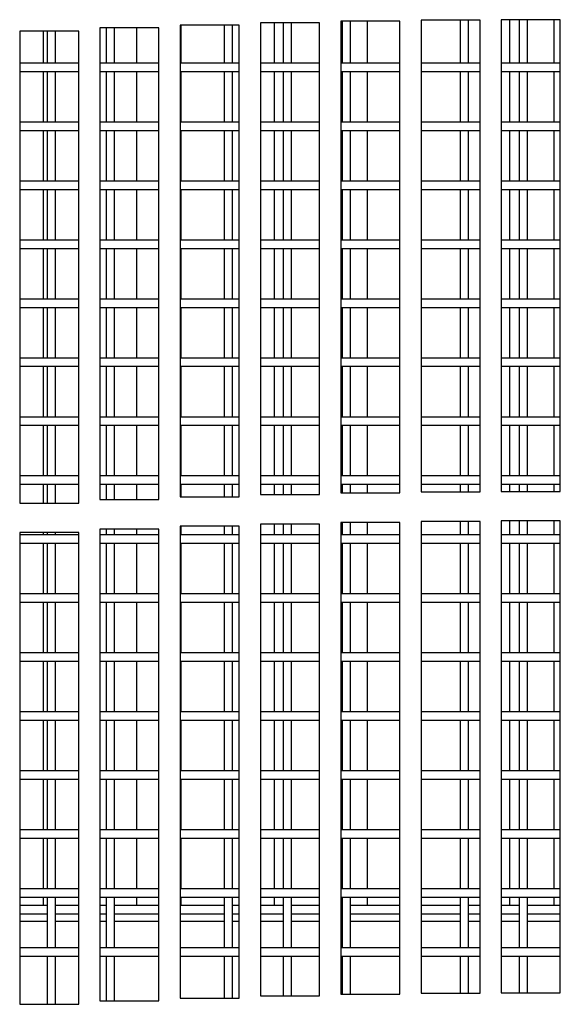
# Model space of a CAD drawing. Extents: x 10 to 130, y 5 to 85.
# Tile 20 of 51: x 25.47 to 27.76, y 28.67 to 32.84. Entities that reach past the tile are written whole.
import ezdxf

# ---------------------------------------------------------------- set-up
doc = ezdxf.new("R2010")
doc.units = 0
doc.layers.add('BODY', color=3, linetype='CONTINUOUS')

msp = doc.modelspace()

# ---------------------------------------------------------------- linework, layer by layer
at = {"layer": 'BODY', "linetype": 'CONTINUOUS'}
for p, q in [((26.1467, 32.8202), (26.1467, 30.8202)), ((26.3967, 32.8202), (26.1467, 32.8202)), ((26.1492, 32.8202), (26.1492, 32.6583)), ((26.3329, 32.8202), (26.3329, 32.6583)), ((26.3679, 32.6583), (26.3679, 32.8202)), ((26.3967, 30.8202), (26.3967, 32.8202)), ((26.4867, 32.8297), (26.4867, 30.8297)), ((26.7367, 32.8297), (26.4867, 32.8297)), ((26.5443, 32.8297), (26.5443, 32.6583)), ((26.5829, 32.8297), (26.5829, 32.6583)), ((26.6179, 32.6583), (26.6179, 32.8297)), ((26.7367, 30.8297), (26.7367, 32.8297)), ((27.0767, 32.8367), (26.8267, 32.8367)), ((26.8267, 32.8367), (26.8267, 30.8367)), ((26.8329, 32.8367), (26.8329, 32.6583)), ((26.8679, 32.6583), (26.8679, 32.8367)), ((26.9393, 32.8367), (26.9393, 32.6583)), ((27.0767, 30.8367), (27.0767, 32.8367)), ((27.4167, 32.841), (27.1667, 32.841)), ((27.1667, 32.841), (27.1667, 30.841)), ((27.3329, 32.841), (27.3329, 32.6583)), ((27.3679, 32.6583), (27.3679, 32.841)), ((27.4167, 30.841), (27.4167, 32.841)), ((27.7567, 32.8428), (27.5067, 32.8428)), ((27.5067, 32.8428), (27.5067, 30.8428)), ((27.5419, 32.8428), (27.5419, 32.6583)), ((27.5829, 32.8428), (27.5829, 32.6583)), ((27.6179, 32.6583), (27.6179, 32.8428)), ((27.7294, 32.8428), (27.7294, 32.6583)), ((27.7567, 30.8428), (27.7567, 32.8428)), ((25.7167, 32.7935), (25.4667, 32.7935)), ((25.4667, 32.7935), (25.4667, 30.7935)), ((25.5667, 32.7935), (25.5667, 32.6583)), ((25.5829, 32.7935), (25.5829, 32.6583)), ((25.6179, 32.6583), (25.6179, 32.7935)), ((25.7167, 30.7935), (25.7167, 32.7935)), ((26.0567, 32.8082), (25.8067, 32.8082)), ((25.8067, 32.8082), (25.8067, 30.8082)), ((25.8329, 32.8082), (25.8329, 32.6583)), ((25.8679, 32.6583), (25.8679, 32.8082)), ((25.9617, 32.8082), (25.9617, 32.6583)), ((26.0567, 30.8082), (26.0567, 32.8082)), ((25.7167, 32.6583), (25.4667, 32.6583)), ((26.0567, 32.6583), (25.8067, 32.6583)), ((26.3967, 32.6583), (26.1467, 32.6583)), ((26.7367, 32.6583), (26.4867, 32.6583)), ((27.0767, 32.6583), (26.8267, 32.6583)), ((27.4167, 32.6583), (27.1667, 32.6583)), ((27.7567, 32.6583), (27.5067, 32.6583)), ((25.4667, 32.6233), (25.7167, 32.6233)), ((25.5667, 32.6233), (25.5667, 32.4083)), ((25.5829, 32.6233), (25.5829, 32.4083)), ((25.6179, 32.4083), (25.6179, 32.6233)), ((25.8067, 32.6233), (26.0567, 32.6233)), ((25.8329, 32.6233), (25.8329, 32.4083)), ((25.8679, 32.4083), (25.8679, 32.6233)), ((25.9617, 32.6233), (25.9617, 32.4083)), ((26.1467, 32.6233), (26.3967, 32.6233)), ((26.1492, 32.6233), (26.1492, 32.4083)), ((26.3329, 32.6233), (26.3329, 32.4083)), ((26.3679, 32.4083), (26.3679, 32.6233)), ((26.4867, 32.6233), (26.7367, 32.6233)), ((26.5443, 32.6233), (26.5443, 32.4083)), ((26.5829, 32.6233), (26.5829, 32.4083)), ((26.6179, 32.4083), (26.6179, 32.6233)), ((26.8267, 32.6233), (27.0767, 32.6233)), ((26.8329, 32.6233), (26.8329, 32.4083)), ((26.8679, 32.4083), (26.8679, 32.6233)), ((26.9393, 32.6233), (26.9393, 32.4083)), ((27.1667, 32.6233), (27.4167, 32.6233)), ((27.3329, 32.6233), (27.3329, 32.4083)), ((27.3679, 32.4083), (27.3679, 32.6233)), ((27.5067, 32.6233), (27.7567, 32.6233)), ((27.5419, 32.6233), (27.5419, 32.4083)), ((27.5829, 32.6233), (27.5829, 32.4083)), ((27.6179, 32.4083), (27.6179, 32.6233)), ((27.7294, 32.6233), (27.7294, 32.4083)), ((25.7167, 32.4083), (25.4667, 32.4083)), ((26.0567, 32.4083), (25.8067, 32.4083)), ((26.3967, 32.4083), (26.1467, 32.4083)), ((26.7367, 32.4083), (26.4867, 32.4083)), ((27.0767, 32.4083), (26.8267, 32.4083)), ((27.4167, 32.4083), (27.1667, 32.4083)), ((27.7567, 32.4083), (27.5067, 32.4083)), ((25.4667, 32.3733), (25.7167, 32.3733)), ((25.5667, 32.3733), (25.5667, 32.1583)), ((25.5829, 32.3733), (25.5829, 32.1583)), ((25.6179, 32.1583), (25.6179, 32.3733)), ((25.8067, 32.3733), (26.0567, 32.3733)), ((25.8329, 32.3733), (25.8329, 32.1583)), ((25.8679, 32.1583), (25.8679, 32.3733)), ((25.9617, 32.3733), (25.9617, 32.1583)), ((26.1467, 32.3733), (26.3967, 32.3733)), ((26.1492, 32.3733), (26.1492, 32.1583)), ((26.3329, 32.3733), (26.3329, 32.1583)), ((26.3679, 32.1583), (26.3679, 32.3733)), ((26.4867, 32.3733), (26.7367, 32.3733)), ((26.5443, 32.3733), (26.5443, 32.1583)), ((26.5829, 32.3733), (26.5829, 32.1583)), ((26.6179, 32.1583), (26.6179, 32.3733)), ((26.8267, 32.3733), (27.0767, 32.3733)), ((26.8329, 32.3733), (26.8329, 32.1583)), ((26.8679, 32.1583), (26.8679, 32.3733)), ((26.9393, 32.3733), (26.9393, 32.1583)), ((27.1667, 32.3733), (27.4167, 32.3733)), ((27.3329, 32.3733), (27.3329, 32.1583)), ((27.3679, 32.1583), (27.3679, 32.3733)), ((27.5067, 32.3733), (27.7567, 32.3733)), ((27.5419, 32.3733), (27.5419, 32.1583)), ((27.5829, 32.3733), (27.5829, 32.1583)), ((27.6179, 32.1583), (27.6179, 32.3733)), ((27.7294, 32.3733), (27.7294, 32.1583)), ((25.7167, 32.1583), (25.4667, 32.1583)), ((26.0567, 32.1583), (25.8067, 32.1583)), ((26.3967, 32.1583), (26.1467, 32.1583)), ((26.7367, 32.1583), (26.4867, 32.1583)), ((27.0767, 32.1583), (26.8267, 32.1583)), ((27.4167, 32.1583), (27.1667, 32.1583)), ((27.7567, 32.1583), (27.5067, 32.1583)), ((25.4667, 32.1233), (25.7167, 32.1233)), ((25.5667, 32.1233), (25.5667, 31.9083)), ((25.5829, 32.1233), (25.5829, 31.9083)), ((25.6179, 31.9083), (25.6179, 32.1233)), ((25.8067, 32.1233), (26.0567, 32.1233)), ((25.8329, 32.1233), (25.8329, 31.9083)), ((25.8679, 31.9083), (25.8679, 32.1233)), ((25.9617, 32.1233), (25.9617, 31.9083)), ((26.1467, 32.1233), (26.3967, 32.1233)), ((26.1492, 32.1233), (26.1492, 31.9083)), ((26.3329, 32.1233), (26.3329, 31.9083)), ((26.3679, 31.9083), (26.3679, 32.1233)), ((26.4867, 32.1233), (26.7367, 32.1233)), ((26.5443, 32.1233), (26.5443, 31.9083)), ((26.5829, 32.1233), (26.5829, 31.9083)), ((26.6179, 31.9083), (26.6179, 32.1233)), ((26.8267, 32.1233), (27.0767, 32.1233)), ((26.8329, 32.1233), (26.8329, 31.9083)), ((26.8679, 31.9083), (26.8679, 32.1233)), ((26.9393, 32.1233), (26.9393, 31.9083)), ((27.1667, 32.1233), (27.4167, 32.1233)), ((27.3329, 32.1233), (27.3329, 31.9083)), ((27.3679, 31.9083), (27.3679, 32.1233)), ((27.5067, 32.1233), (27.7567, 32.1233)), ((27.5419, 32.1233), (27.5419, 31.9083)), ((27.5829, 32.1233), (27.5829, 31.9083)), ((27.6179, 31.9083), (27.6179, 32.1233)), ((27.7294, 32.1233), (27.7294, 31.9083)), ((25.7167, 31.9083), (25.4667, 31.9083)), ((26.0567, 31.9083), (25.8067, 31.9083)), ((26.3967, 31.9083), (26.1467, 31.9083)), ((26.7367, 31.9083), (26.4867, 31.9083)), ((27.0767, 31.9083), (26.8267, 31.9083)), ((27.4167, 31.9083), (27.1667, 31.9083)), ((27.7567, 31.9083), (27.5067, 31.9083)), ((25.4667, 31.8733), (25.7167, 31.8733)), ((25.5667, 31.8733), (25.5667, 31.6583)), ((25.5829, 31.8733), (25.5829, 31.6583)), ((25.6179, 31.6583), (25.6179, 31.8733)), ((25.8067, 31.8733), (26.0567, 31.8733)), ((25.8329, 31.8733), (25.8329, 31.6583)), ((25.8679, 31.6583), (25.8679, 31.8733)), ((25.9617, 31.8733), (25.9617, 31.6583)), ((26.1467, 31.8733), (26.3967, 31.8733)), ((26.1492, 31.8733), (26.1492, 31.6583)), ((26.3329, 31.8733), (26.3329, 31.6583)), ((26.3679, 31.6583), (26.3679, 31.8733)), ((26.4867, 31.8733), (26.7367, 31.8733)), ((26.5443, 31.8733), (26.5443, 31.6583)), ((26.5829, 31.8733), (26.5829, 31.6583)), ((26.6179, 31.6583), (26.6179, 31.8733)), ((26.8267, 31.8733), (27.0767, 31.8733)), ((26.8329, 31.8733), (26.8329, 31.6583)), ((26.8679, 31.6583), (26.8679, 31.8733)), ((26.9393, 31.8733), (26.9393, 31.6583)), ((27.1667, 31.8733), (27.4167, 31.8733)), ((27.3329, 31.8733), (27.3329, 31.6583)), ((27.3679, 31.6583), (27.3679, 31.8733)), ((27.5067, 31.8733), (27.7567, 31.8733)), ((27.5419, 31.8733), (27.5419, 31.6583)), ((27.5829, 31.8733), (27.5829, 31.6583)), ((27.6179, 31.6583), (27.6179, 31.8733)), ((27.7294, 31.8733), (27.7294, 31.6583)), ((25.7167, 31.6583), (25.4667, 31.6583)), ((26.0567, 31.6583), (25.8067, 31.6583)), ((26.3967, 31.6583), (26.1467, 31.6583)), ((26.7367, 31.6583), (26.4867, 31.6583)), ((27.0767, 31.6583), (26.8267, 31.6583)), ((27.4167, 31.6583), (27.1667, 31.6583)), ((27.7567, 31.6583), (27.5067, 31.6583)), ((25.4667, 31.6233), (25.7167, 31.6233)), ((25.5667, 31.6233), (25.5667, 31.4083)), ((25.5829, 31.6233), (25.5829, 31.4083)), ((25.6179, 31.4083), (25.6179, 31.6233)), ((25.8067, 31.6233), (26.0567, 31.6233)), ((25.8329, 31.6233), (25.8329, 31.4083)), ((25.8679, 31.4083), (25.8679, 31.6233)), ((25.9617, 31.6233), (25.9617, 31.4083)), ((26.1467, 31.6233), (26.3967, 31.6233)), ((26.1492, 31.6233), (26.1492, 31.4083)), ((26.3329, 31.6233), (26.3329, 31.4083)), ((26.3679, 31.4083), (26.3679, 31.6233)), ((26.4867, 31.6233), (26.7367, 31.6233)), ((26.5443, 31.6233), (26.5443, 31.4083)), ((26.5829, 31.6233), (26.5829, 31.4083)), ((26.6179, 31.4083), (26.6179, 31.6233)), ((26.8267, 31.6233), (27.0767, 31.6233)), ((26.8329, 31.6233), (26.8329, 31.4083)), ((26.8679, 31.4083), (26.8679, 31.6233)), ((26.9393, 31.6233), (26.9393, 31.4083)), ((27.1667, 31.6233), (27.4167, 31.6233)), ((27.3329, 31.6233), (27.3329, 31.4083)), ((27.3679, 31.4083), (27.3679, 31.6233)), ((27.5067, 31.6233), (27.7567, 31.6233)), ((27.5419, 31.6233), (27.5419, 31.4083)), ((27.5829, 31.6233), (27.5829, 31.4083)), ((27.6179, 31.4083), (27.6179, 31.6233)), ((27.7294, 31.6233), (27.7294, 31.4083)), ((25.7167, 31.4083), (25.4667, 31.4083)), ((26.0567, 31.4083), (25.8067, 31.4083)), ((26.3967, 31.4083), (26.1467, 31.4083)), ((26.7367, 31.4083), (26.4867, 31.4083)), ((27.0767, 31.4083), (26.8267, 31.4083)), ((27.4167, 31.4083), (27.1667, 31.4083)), ((27.7567, 31.4083), (27.5067, 31.4083)), ((25.4667, 31.3733), (25.7167, 31.3733)), ((25.5667, 31.3733), (25.5667, 31.1583)), ((25.5829, 31.3733), (25.5829, 31.1583)), ((25.6179, 31.1583), (25.6179, 31.3733)), ((25.8067, 31.3733), (26.0567, 31.3733)), ((25.8329, 31.3733), (25.8329, 31.1583)), ((25.8679, 31.1583), (25.8679, 31.3733)), ((25.9617, 31.3733), (25.9617, 31.1583)), ((26.1467, 31.3733), (26.3967, 31.3733)), ((26.1492, 31.3733), (26.1492, 31.1583)), ((26.3329, 31.3733), (26.3329, 31.1583)), ((26.3679, 31.1583), (26.3679, 31.3733)), ((26.4867, 31.3733), (26.7367, 31.3733)), ((26.5443, 31.3733), (26.5443, 31.1583)), ((26.5829, 31.3733), (26.5829, 31.1583)), ((26.6179, 31.1583), (26.6179, 31.3733)), ((26.8267, 31.3733), (27.0767, 31.3733)), ((26.8329, 31.3733), (26.8329, 31.1583)), ((26.8679, 31.1583), (26.8679, 31.3733)), ((26.9393, 31.3733), (26.9393, 31.1583)), ((27.1667, 31.3733), (27.4167, 31.3733)), ((27.3329, 31.3733), (27.3329, 31.1583)), ((27.3679, 31.1583), (27.3679, 31.3733)), ((27.5067, 31.3733), (27.7567, 31.3733)), ((27.5419, 31.3733), (27.5419, 31.1583)), ((27.5829, 31.3733), (27.5829, 31.1583)), ((27.6179, 31.1583), (27.6179, 31.3733)), ((27.7294, 31.3733), (27.7294, 31.1583)), ((25.7167, 31.1583), (25.4667, 31.1583)), ((26.0567, 31.1583), (25.8067, 31.1583)), ((26.3967, 31.1583), (26.1467, 31.1583)), ((26.7367, 31.1583), (26.4867, 31.1583)), ((27.0767, 31.1583), (26.8267, 31.1583)), ((27.4167, 31.1583), (27.1667, 31.1583)), ((27.7567, 31.1583), (27.5067, 31.1583)), ((25.4667, 31.1233), (25.7167, 31.1233)), ((25.5667, 31.1233), (25.5667, 30.9083)), ((25.5829, 31.1233), (25.5829, 30.9083)), ((25.6179, 30.9083), (25.6179, 31.1233)), ((25.8067, 31.1233), (26.0567, 31.1233)), ((25.8329, 31.1233), (25.8329, 30.9083)), ((25.8679, 30.9083), (25.8679, 31.1233)), ((25.9617, 31.1233), (25.9617, 30.9083)), ((26.1467, 31.1233), (26.3967, 31.1233)), ((26.1492, 31.1233), (26.1492, 30.9083)), ((26.3329, 31.1233), (26.3329, 30.9083)), ((26.3679, 30.9083), (26.3679, 31.1233)), ((26.4867, 31.1233), (26.7367, 31.1233)), ((26.5443, 31.1233), (26.5443, 30.9083)), ((26.5829, 31.1233), (26.5829, 30.9083)), ((26.6179, 30.9083), (26.6179, 31.1233)), ((26.8267, 31.1233), (27.0767, 31.1233)), ((26.8329, 31.1233), (26.8329, 30.9083)), ((26.8679, 30.9083), (26.8679, 31.1233)), ((26.9393, 31.1233), (26.9393, 30.9083)), ((27.1667, 31.1233), (27.4167, 31.1233)), ((27.3329, 31.1233), (27.3329, 30.9083)), ((27.3679, 30.9083), (27.3679, 31.1233)), ((27.5067, 31.1233), (27.7567, 31.1233)), ((27.5419, 31.1233), (27.5419, 30.9083)), ((27.5829, 31.1233), (27.5829, 30.9083)), ((27.6179, 30.9083), (27.6179, 31.1233)), ((27.7294, 31.1233), (27.7294, 30.9083)), ((25.7167, 30.9083), (25.4667, 30.9083)), ((26.0567, 30.9083), (25.8067, 30.9083)), ((26.3967, 30.9083), (26.1467, 30.9083)), ((26.7367, 30.9083), (26.4867, 30.9083)), ((27.0767, 30.9083), (26.8267, 30.9083)), ((27.4167, 30.9083), (27.1667, 30.9083)), ((27.7567, 30.9083), (27.5067, 30.9083)), ((25.4667, 30.8733), (25.7167, 30.8733)), ((25.5667, 30.8733), (25.5667, 30.7935)), ((25.5829, 30.8733), (25.5829, 30.7935)), ((25.6179, 30.7935), (25.6179, 30.8733)), ((25.8067, 30.8733), (26.0567, 30.8733)), ((25.8329, 30.8733), (25.8329, 30.8082)), ((25.8679, 30.8082), (25.8679, 30.8733)), ((25.9617, 30.8733), (25.9617, 30.8082)), ((26.1467, 30.8733), (26.3967, 30.8733)), ((26.1492, 30.8733), (26.1492, 30.8202)), ((26.3329, 30.8733), (26.3329, 30.8202)), ((26.3679, 30.8202), (26.3679, 30.8733)), ((26.4867, 30.8733), (26.7367, 30.8733)), ((26.5443, 30.8733), (26.5443, 30.8297)), ((26.5829, 30.8733), (26.5829, 30.8297)), ((26.6179, 30.8297), (26.6179, 30.8733)), ((26.8267, 30.8733), (27.0767, 30.8733)), ((26.8329, 30.8733), (26.8329, 30.8367)), ((26.8679, 30.8367), (26.8679, 30.8733)), ((26.9393, 30.8733), (26.9393, 30.8367)), ((27.1667, 30.8733), (27.4167, 30.8733)), ((27.3329, 30.8733), (27.3329, 30.841)), ((27.3679, 30.841), (27.3679, 30.8733)), ((27.5067, 30.8733), (27.7567, 30.8733)), ((27.5419, 30.8733), (27.5419, 30.8428)), ((27.5829, 30.8733), (27.5829, 30.8428)), ((27.6179, 30.8428), (27.6179, 30.8733)), ((27.7294, 30.8733), (27.7294, 30.8428)), ((25.8067, 30.8082), (26.0567, 30.8082)), ((26.1467, 30.8202), (26.3967, 30.8202)), ((26.4867, 30.8297), (26.7367, 30.8297)), ((26.8267, 30.8367), (27.0767, 30.8367)), ((27.1667, 30.841), (27.4167, 30.841)), ((27.5067, 30.8428), (27.7567, 30.8428)), ((25.4667, 30.7935), (25.7167, 30.7935)), ((26.0567, 30.6832), (25.8067, 30.6832)), ((25.8067, 30.6832), (25.8067, 28.6832)), ((25.8329, 30.6832), (25.8329, 30.6583)), ((25.8679, 30.6583), (25.8679, 30.6832)), ((25.9617, 30.6832), (25.9617, 30.6583)), ((26.0567, 28.6832), (26.0567, 30.6832)), ((26.3967, 30.6952), (26.1467, 30.6952)), ((26.1467, 30.6952), (26.1467, 28.6952)), ((26.1492, 30.6952), (26.1492, 30.6583)), ((26.3329, 30.6952), (26.3329, 30.6583)), ((26.3679, 30.6583), (26.3679, 30.6952)), ((26.3967, 28.6952), (26.3967, 30.6952)), ((26.4867, 30.7047), (26.4867, 28.7047)), ((26.7367, 30.7047), (26.4867, 30.7047)), ((26.5443, 30.7047), (26.5443, 30.6583)), ((26.5829, 30.7047), (26.5829, 30.6583)), ((26.6179, 30.6583), (26.6179, 30.7047)), ((26.7367, 28.7047), (26.7367, 30.7047)), ((27.0767, 30.7117), (26.8267, 30.7117)), ((26.8267, 30.7117), (26.8267, 28.7117)), ((26.8329, 30.7117), (26.8329, 30.6583)), ((26.8679, 30.6583), (26.8679, 30.7117)), ((26.9393, 30.7117), (26.9393, 30.6583)), ((27.0767, 28.7117), (27.0767, 30.7117)), ((27.4167, 30.716), (27.1667, 30.716)), ((27.1667, 30.716), (27.1667, 28.716)), ((27.3329, 30.716), (27.3329, 30.6583)), ((27.3679, 30.6583), (27.3679, 30.716)), ((27.4167, 28.716), (27.4167, 30.716)), ((27.7567, 30.7178), (27.5067, 30.7178)), ((27.5067, 30.7178), (27.5067, 28.7178)), ((27.5419, 30.7178), (27.5419, 30.6583)), ((27.5829, 30.7178), (27.5829, 30.6583)), ((27.6179, 30.6583), (27.6179, 30.7178)), ((27.7294, 30.7178), (27.7294, 30.6583)), ((27.7567, 28.7178), (27.7567, 30.7178)), ((25.7167, 30.6685), (25.4667, 30.6685)), ((25.4667, 30.6685), (25.4667, 28.6685)), ((25.7167, 30.6583), (25.4667, 30.6583)), ((25.5667, 30.6685), (25.5667, 30.6583)), ((25.5829, 30.6685), (25.5829, 30.6583)), ((25.6179, 30.6583), (25.6179, 30.6685)), ((25.7167, 28.6685), (25.7167, 30.6685)), ((26.0567, 30.6583), (25.8067, 30.6583)), ((26.3967, 30.6583), (26.1467, 30.6583)), ((26.7367, 30.6583), (26.4867, 30.6583)), ((27.0767, 30.6583), (26.8267, 30.6583)), ((27.4167, 30.6583), (27.1667, 30.6583)), ((27.7567, 30.6583), (27.5067, 30.6583)), ((25.4667, 30.6233), (25.7167, 30.6233)), ((25.5667, 30.6233), (25.5667, 30.4083)), ((25.5829, 30.6233), (25.5829, 30.4083)), ((25.6179, 30.4083), (25.6179, 30.6233)), ((25.8067, 30.6233), (26.0567, 30.6233)), ((25.8329, 30.6233), (25.8329, 30.4083)), ((25.8679, 30.4083), (25.8679, 30.6233)), ((25.9617, 30.6233), (25.9617, 30.4083)), ((26.1467, 30.6233), (26.3967, 30.6233)), ((26.1492, 30.6233), (26.1492, 30.4083)), ((26.3329, 30.6233), (26.3329, 30.4083)), ((26.3679, 30.4083), (26.3679, 30.6233)), ((26.4867, 30.6233), (26.7367, 30.6233)), ((26.5443, 30.6233), (26.5443, 30.4083)), ((26.5829, 30.6233), (26.5829, 30.4083)), ((26.6179, 30.4083), (26.6179, 30.6233)), ((26.8267, 30.6233), (27.0767, 30.6233)), ((26.8329, 30.6233), (26.8329, 30.4083)), ((26.8679, 30.4083), (26.8679, 30.6233)), ((26.9393, 30.6233), (26.9393, 30.4083)), ((27.1667, 30.6233), (27.4167, 30.6233)), ((27.3329, 30.6233), (27.3329, 30.4083)), ((27.3679, 30.4083), (27.3679, 30.6233)), ((27.5067, 30.6233), (27.7567, 30.6233)), ((27.5419, 30.6233), (27.5419, 30.4083)), ((27.5829, 30.6233), (27.5829, 30.4083)), ((27.6179, 30.4083), (27.6179, 30.6233)), ((27.7294, 30.6233), (27.7294, 30.4083)), ((25.7167, 30.4083), (25.4667, 30.4083)), ((26.0567, 30.4083), (25.8067, 30.4083)), ((26.3967, 30.4083), (26.1467, 30.4083)), ((26.7367, 30.4083), (26.4867, 30.4083)), ((27.0767, 30.4083), (26.8267, 30.4083)), ((27.4167, 30.4083), (27.1667, 30.4083)), ((27.7567, 30.4083), (27.5067, 30.4083)), ((25.4667, 30.3733), (25.7167, 30.3733)), ((25.5667, 30.3733), (25.5667, 30.1583)), ((25.5829, 30.3733), (25.5829, 30.1583)), ((25.6179, 30.1583), (25.6179, 30.3733)), ((25.8067, 30.3733), (26.0567, 30.3733)), ((25.8329, 30.3733), (25.8329, 30.1583)), ((25.8679, 30.1583), (25.8679, 30.3733)), ((25.9617, 30.3733), (25.9617, 30.1583)), ((26.1467, 30.3733), (26.3967, 30.3733)), ((26.1492, 30.3733), (26.1492, 30.1583)), ((26.3329, 30.3733), (26.3329, 30.1583)), ((26.3679, 30.1583), (26.3679, 30.3733)), ((26.4867, 30.3733), (26.7367, 30.3733)), ((26.5443, 30.3733), (26.5443, 30.1583)), ((26.5829, 30.3733), (26.5829, 30.1583)), ((26.6179, 30.1583), (26.6179, 30.3733)), ((26.8267, 30.3733), (27.0767, 30.3733)), ((26.8329, 30.3733), (26.8329, 30.1583)), ((26.8679, 30.1583), (26.8679, 30.3733)), ((26.9393, 30.3733), (26.9393, 30.1583)), ((27.1667, 30.3733), (27.4167, 30.3733)), ((27.3329, 30.3733), (27.3329, 30.1583)), ((27.3679, 30.1583), (27.3679, 30.3733)), ((27.5067, 30.3733), (27.7567, 30.3733)), ((27.5419, 30.3733), (27.5419, 30.1583)), ((27.5829, 30.3733), (27.5829, 30.1583)), ((27.6179, 30.1583), (27.6179, 30.3733)), ((27.7294, 30.3733), (27.7294, 30.1583)), ((25.7167, 30.1583), (25.4667, 30.1583)), ((26.0567, 30.1583), (25.8067, 30.1583)), ((26.3967, 30.1583), (26.1467, 30.1583)), ((26.7367, 30.1583), (26.4867, 30.1583)), ((27.0767, 30.1583), (26.8267, 30.1583)), ((27.4167, 30.1583), (27.1667, 30.1583)), ((27.7567, 30.1583), (27.5067, 30.1583)), ((25.4667, 30.1233), (25.7167, 30.1233)), ((25.5667, 30.1233), (25.5667, 29.9083)), ((25.5829, 30.1233), (25.5829, 29.9083)), ((25.6179, 29.9083), (25.6179, 30.1233)), ((25.8067, 30.1233), (26.0567, 30.1233)), ((25.8329, 30.1233), (25.8329, 29.9083)), ((25.8679, 29.9083), (25.8679, 30.1233)), ((25.9617, 30.1233), (25.9617, 29.9083)), ((26.1467, 30.1233), (26.3967, 30.1233)), ((26.1492, 30.1233), (26.1492, 29.9083)), ((26.3329, 30.1233), (26.3329, 29.9083)), ((26.3679, 29.9083), (26.3679, 30.1233)), ((26.4867, 30.1233), (26.7367, 30.1233)), ((26.5443, 30.1233), (26.5443, 29.9083)), ((26.5829, 30.1233), (26.5829, 29.9083)), ((26.6179, 29.9083), (26.6179, 30.1233)), ((26.8267, 30.1233), (27.0767, 30.1233)), ((26.8329, 30.1233), (26.8329, 29.9083)), ((26.8679, 29.9083), (26.8679, 30.1233)), ((26.9393, 30.1233), (26.9393, 29.9083)), ((27.1667, 30.1233), (27.4167, 30.1233)), ((27.3329, 30.1233), (27.3329, 29.9083)), ((27.3679, 29.9083), (27.3679, 30.1233)), ((27.5067, 30.1233), (27.7567, 30.1233)), ((27.5419, 30.1233), (27.5419, 29.9083)), ((27.5829, 30.1233), (27.5829, 29.9083)), ((27.6179, 29.9083), (27.6179, 30.1233)), ((27.7294, 30.1233), (27.7294, 29.9083)), ((25.7167, 29.9083), (25.4667, 29.9083)), ((26.0567, 29.9083), (25.8067, 29.9083)), ((26.3967, 29.9083), (26.1467, 29.9083)), ((26.7367, 29.9083), (26.4867, 29.9083)), ((27.0767, 29.9083), (26.8267, 29.9083)), ((27.4167, 29.9083), (27.1667, 29.9083)), ((27.7567, 29.9083), (27.5067, 29.9083)), ((25.4667, 29.8733), (25.7167, 29.8733)), ((25.5667, 29.8733), (25.5667, 29.6583)), ((25.5829, 29.8733), (25.5829, 29.6583)), ((25.6179, 29.6583), (25.6179, 29.8733)), ((25.8067, 29.8733), (26.0567, 29.8733)), ((25.8329, 29.8733), (25.8329, 29.6583)), ((25.8679, 29.6583), (25.8679, 29.8733)), ((25.9617, 29.8733), (25.9617, 29.6583)), ((26.1467, 29.8733), (26.3967, 29.8733)), ((26.1492, 29.8733), (26.1492, 29.6583)), ((26.3329, 29.8733), (26.3329, 29.6583)), ((26.3679, 29.6583), (26.3679, 29.8733)), ((26.4867, 29.8733), (26.7367, 29.8733)), ((26.5443, 29.8733), (26.5443, 29.6583)), ((26.5829, 29.8733), (26.5829, 29.6583)), ((26.6179, 29.6583), (26.6179, 29.8733)), ((26.8267, 29.8733), (27.0767, 29.8733)), ((26.8329, 29.8733), (26.8329, 29.6583)), ((26.8679, 29.6583), (26.8679, 29.8733)), ((26.9393, 29.8733), (26.9393, 29.6583)), ((27.1667, 29.8733), (27.4167, 29.8733)), ((27.3329, 29.8733), (27.3329, 29.6583)), ((27.3679, 29.6583), (27.3679, 29.8733)), ((27.5067, 29.8733), (27.7567, 29.8733)), ((27.5419, 29.8733), (27.5419, 29.6583)), ((27.5829, 29.8733), (27.5829, 29.6583)), ((27.6179, 29.6583), (27.6179, 29.8733)), ((27.7294, 29.8733), (27.7294, 29.6583)), ((25.7167, 29.6583), (25.4667, 29.6583)), ((26.0567, 29.6583), (25.8067, 29.6583)), ((26.3967, 29.6583), (26.1467, 29.6583)), ((26.7367, 29.6583), (26.4867, 29.6583)), ((27.0767, 29.6583), (26.8267, 29.6583)), ((27.4167, 29.6583), (27.1667, 29.6583)), ((27.7567, 29.6583), (27.5067, 29.6583)), ((25.4667, 29.6233), (25.7167, 29.6233)), ((25.5667, 29.6233), (25.5667, 29.4083)), ((25.5829, 29.6233), (25.5829, 29.4083)), ((25.6179, 29.4083), (25.6179, 29.6233)), ((25.8067, 29.6233), (26.0567, 29.6233)), ((25.8329, 29.6233), (25.8329, 29.4083)), ((25.8679, 29.4083), (25.8679, 29.6233)), ((25.9617, 29.6233), (25.9617, 29.4083)), ((26.1467, 29.6233), (26.3967, 29.6233)), ((26.1492, 29.6233), (26.1492, 29.4083)), ((26.3329, 29.6233), (26.3329, 29.4083)), ((26.3679, 29.4083), (26.3679, 29.6233)), ((26.4867, 29.6233), (26.7367, 29.6233)), ((26.5443, 29.6233), (26.5443, 29.4083)), ((26.5829, 29.6233), (26.5829, 29.4083)), ((26.6179, 29.4083), (26.6179, 29.6233)), ((26.8267, 29.6233), (27.0767, 29.6233)), ((26.8329, 29.6233), (26.8329, 29.4083)), ((26.8679, 29.4083), (26.8679, 29.6233)), ((26.9393, 29.6233), (26.9393, 29.4083)), ((27.1667, 29.6233), (27.4167, 29.6233)), ((27.3329, 29.6233), (27.3329, 29.4083)), ((27.3679, 29.4083), (27.3679, 29.6233)), ((27.5067, 29.6233), (27.7567, 29.6233)), ((27.5419, 29.6233), (27.5419, 29.4083)), ((27.5829, 29.6233), (27.5829, 29.4083)), ((27.6179, 29.4083), (27.6179, 29.6233)), ((27.7294, 29.6233), (27.7294, 29.4083)), ((25.7167, 29.4083), (25.4667, 29.4083)), ((26.0567, 29.4083), (25.8067, 29.4083)), ((26.3967, 29.4083), (26.1467, 29.4083)), ((26.7367, 29.4083), (26.4867, 29.4083)), ((27.0767, 29.4083), (26.8267, 29.4083)), ((27.4167, 29.4083), (27.1667, 29.4083)), ((27.7567, 29.4083), (27.5067, 29.4083)), ((25.4667, 29.3733), (25.7167, 29.3733)), ((25.5667, 29.3733), (25.5667, 29.1583)), ((25.5829, 29.3733), (25.5829, 29.1583)), ((25.6179, 29.1583), (25.6179, 29.3733)), ((25.8067, 29.3733), (26.0567, 29.3733)), ((25.8329, 29.3733), (25.8329, 29.1583)), ((25.8679, 29.1583), (25.8679, 29.3733)), ((25.9617, 29.3733), (25.9617, 29.1583)), ((26.1467, 29.3733), (26.3967, 29.3733)), ((26.1492, 29.3733), (26.1492, 29.1583)), ((26.3329, 29.3733), (26.3329, 29.1583)), ((26.3679, 29.1583), (26.3679, 29.3733)), ((26.4867, 29.3733), (26.7367, 29.3733)), ((26.5443, 29.3733), (26.5443, 29.1583)), ((26.5829, 29.3733), (26.5829, 29.1583)), ((26.6179, 29.1583), (26.6179, 29.3733)), ((26.8267, 29.3733), (27.0767, 29.3733)), ((26.8329, 29.3733), (26.8329, 29.1583)), ((26.8679, 29.1583), (26.8679, 29.3733)), ((26.9393, 29.3733), (26.9393, 29.1583)), ((27.1667, 29.3733), (27.4167, 29.3733)), ((27.3329, 29.3733), (27.3329, 29.1583)), ((27.3679, 29.1583), (27.3679, 29.3733)), ((27.5067, 29.3733), (27.7567, 29.3733)), ((27.5419, 29.3733), (27.5419, 29.1583)), ((27.5829, 29.3733), (27.5829, 29.1583)), ((27.6179, 29.1583), (27.6179, 29.3733)), ((27.7294, 29.3733), (27.7294, 29.1583)), ((25.7167, 29.1583), (25.4667, 29.1583)), ((26.0567, 29.1583), (25.8067, 29.1583)), ((26.3967, 29.1583), (26.1467, 29.1583)), ((26.7367, 29.1583), (26.4867, 29.1583)), ((27.0767, 29.1583), (26.8267, 29.1583)), ((27.4167, 29.1583), (27.1667, 29.1583)), ((27.7567, 29.1583), (27.5067, 29.1583)), ((25.4667, 29.1233), (25.7167, 29.1233)), ((25.5667, 29.1233), (25.5667, 29.0883)), ((25.5829, 29.1233), (25.5829, 28.9083)), ((25.6179, 28.9083), (25.6179, 29.1233)), ((25.8067, 29.1233), (26.0567, 29.1233)), ((25.8329, 29.1233), (25.8329, 28.9083)), ((25.8679, 28.9083), (25.8679, 29.1233)), ((25.9617, 29.1233), (25.9617, 29.0883)), ((26.1467, 29.1233), (26.3967, 29.1233)), ((26.1492, 29.1233), (26.1492, 29.0883)), ((26.3329, 29.1233), (26.3329, 28.9083)), ((26.3679, 28.9083), (26.3679, 29.1233)), ((26.4867, 29.1233), (26.7367, 29.1233)), ((26.5443, 29.1233), (26.5443, 29.0883)), ((26.5829, 29.1233), (26.5829, 28.9083)), ((26.6179, 28.9083), (26.6179, 29.1233)), ((26.8267, 29.1233), (27.0767, 29.1233)), ((26.8329, 29.1233), (26.8329, 28.9083)), ((26.8679, 28.9083), (26.8679, 29.1233)), ((26.9393, 29.1233), (26.9393, 29.0883)), ((27.1667, 29.1233), (27.4167, 29.1233)), ((27.3329, 29.1233), (27.3329, 28.9083)), ((27.3679, 28.9083), (27.3679, 29.1233)), ((27.5067, 29.1233), (27.7567, 29.1233)), ((27.5419, 29.1233), (27.5419, 29.0883)), ((27.5829, 29.1233), (27.5829, 28.9083)), ((27.6179, 28.9083), (27.6179, 29.1233)), ((27.7294, 29.1233), (27.7294, 29.0883)), ((25.4667, 29.0883), (25.5829, 29.0883)), ((25.6179, 29.0883), (25.7167, 29.0883)), ((25.8067, 29.0883), (25.8329, 29.0883)), ((25.8679, 29.0883), (26.0567, 29.0883)), ((26.1467, 29.0883), (26.3329, 29.0883)), ((26.3679, 29.0883), (26.3967, 29.0883)), ((26.4867, 29.0883), (26.5829, 29.0883)), ((26.6179, 29.0883), (26.7367, 29.0883)), ((26.8267, 29.0883), (26.8329, 29.0883)), ((26.8679, 29.0883), (27.0767, 29.0883)), ((27.1667, 29.0883), (27.3329, 29.0883)), ((27.3679, 29.0883), (27.4167, 29.0883)), ((27.5067, 29.0883), (27.5829, 29.0883)), ((27.6179, 29.0883), (27.7567, 29.0883)), ((25.4667, 29.0523), (25.5829, 29.0523)), ((25.4667, 29.0213), (25.5829, 29.0213)), ((25.6179, 29.0523), (25.7167, 29.0523)), ((25.6179, 29.0213), (25.7167, 29.0213)), ((25.8067, 29.0523), (25.8329, 29.0523)), ((25.8067, 29.0213), (25.8329, 29.0213)), ((25.8679, 29.0523), (26.0567, 29.0523)), ((25.8679, 29.0213), (26.0567, 29.0213)), ((26.1467, 29.0523), (26.3329, 29.0523)), ((26.1467, 29.0213), (26.3329, 29.0213)), ((26.3679, 29.0523), (26.3967, 29.0523)), ((26.3679, 29.0213), (26.3967, 29.0213)), ((26.4867, 29.0523), (26.5829, 29.0523)), ((26.4867, 29.0213), (26.5829, 29.0213)), ((26.6179, 29.0523), (26.7367, 29.0523)), ((26.6179, 29.0213), (26.7367, 29.0213)), ((26.8267, 29.0523), (26.8329, 29.0523)), ((26.8267, 29.0213), (26.8329, 29.0213)), ((26.8679, 29.0523), (27.0767, 29.0523)), ((26.8679, 29.0213), (27.0767, 29.0213)), ((27.1667, 29.0523), (27.3329, 29.0523)), ((27.1667, 29.0213), (27.3329, 29.0213)), ((27.3679, 29.0523), (27.4167, 29.0523)), ((27.3679, 29.0213), (27.4167, 29.0213)), ((27.5067, 29.0523), (27.5829, 29.0523)), ((27.5067, 29.0213), (27.5829, 29.0213)), ((27.6179, 29.0523), (27.7567, 29.0523)), ((27.6179, 29.0213), (27.7567, 29.0213)), ((25.7167, 28.9083), (25.4667, 28.9083)), ((26.0567, 28.9083), (25.8067, 28.9083)), ((26.3967, 28.9083), (26.1467, 28.9083)), ((26.7367, 28.9083), (26.4867, 28.9083)), ((27.0767, 28.9083), (26.8267, 28.9083)), ((27.4167, 28.9083), (27.1667, 28.9083)), ((27.7567, 28.9083), (27.5067, 28.9083)), ((25.4667, 28.8733), (25.7167, 28.8733)), ((25.5829, 28.8733), (25.5829, 28.6685)), ((25.6179, 28.6685), (25.6179, 28.8733)), ((25.8067, 28.8733), (26.0567, 28.8733)), ((25.8329, 28.8733), (25.8329, 28.6832)), ((25.8679, 28.6832), (25.8679, 28.8733)), ((26.1467, 28.8733), (26.3967, 28.8733)), ((26.3329, 28.8733), (26.3329, 28.6952)), ((26.3679, 28.6952), (26.3679, 28.8733)), ((26.4867, 28.8733), (26.7367, 28.8733)), ((26.5829, 28.8733), (26.5829, 28.7047)), ((26.6179, 28.7047), (26.6179, 28.8733)), ((26.8267, 28.8733), (27.0767, 28.8733)), ((26.8329, 28.8733), (26.8329, 28.7117)), ((26.8679, 28.7117), (26.8679, 28.8733)), ((27.1667, 28.8733), (27.4167, 28.8733)), ((27.3329, 28.8733), (27.3329, 28.716)), ((27.3679, 28.716), (27.3679, 28.8733)), ((27.5067, 28.8733), (27.7567, 28.8733)), ((27.5829, 28.8733), (27.5829, 28.7178)), ((27.6179, 28.7178), (27.6179, 28.8733)), ((25.8067, 28.6832), (26.0567, 28.6832)), ((26.1467, 28.6952), (26.3967, 28.6952)), ((26.4867, 28.7047), (26.7367, 28.7047)), ((26.8267, 28.7117), (27.0767, 28.7117)), ((27.1667, 28.716), (27.4167, 28.716)), ((27.5067, 28.7178), (27.7567, 28.7178)), ((25.4667, 28.6685), (25.7167, 28.6685))]:
    msp.add_line(p, q, dxfattribs=at)

doc.saveas('drawing.dxf')
